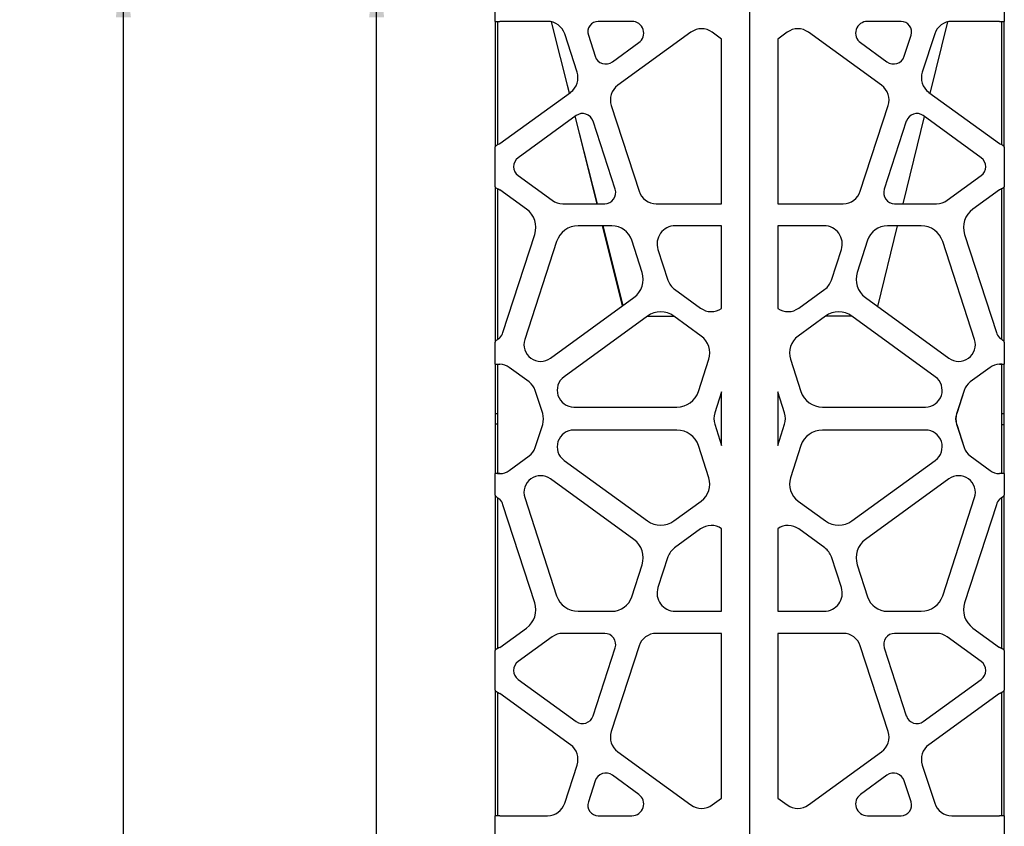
# Model space of a CAD drawing. Header units: millimetres. Extents: x -217 to 5933, y 23 to 4888.
# Tile 13 of 40: x 2431 to 2919, y 3433 to 3833. Entities that reach past the tile are written whole.
import ezdxf

# ---------------------------------------------------------------- set-up
doc = ezdxf.new("R2010")
doc.units = ezdxf.units.MM
doc.header["$LTSCALE"] = 15
doc.linetypes.add('SLD-Solido', pattern=[0])
doc.layers.add('QUOTE', color=1, linetype='SLD-Solido')
doc.styles.add('SLDTEXTSTYLE1', font='GOTHIC.TTF', dxfattribs={"width": 0.913})
doc.dimstyles.new('SLDDIMSTYLE0', dxfattribs={"dimtxt": 39.6875, "dimasz": 30, "dimexe": 0, "dimexo": 0.0625, "dimgap": 9.921875, "dimtad": 1, "dimdec": 1, "dimrnd": 1e-09, "dimzin": 12, "dimdsep": 46, "dimtxsty": 'SLDTEXTSTYLE1', "dimsah": 1, "dimcen": 0.09, "dimadec": 0, "dimazin": 3, "dimtfac": 1, "dimtdec": 1, "dimtofl": 0, "dimtmove": 0, "dimatfit": 3, "dimfxl": 1, "dimfrac": 2, "dimtolj": 1, "dimtzin": 12, "dimarcsym": 0})

# ---------------------------------------------------------------- blocks, each defined once
blk = doc.blocks.new('_D_3')
at = {"layer": 'QUOTE', "transparency": 16777216}
for p, q in [((2651.83, 3863.81), (2593.13, 3863.81)), ((2608.13, 2751.87), (2608.13, 3863.81)), ((2678.2, 2751.87), (2593.13, 2751.87))]:
    blk.add_line(p, q, dxfattribs=at)
for points in [[(2608.13, 3863.81), (2604.38, 3833.81), (2611.88, 3833.81)], [(2608.13, 2751.87), (2611.88, 2781.87), (2604.38, 2781.87)]]:
    blk.add_solid(points, dxfattribs=at)
at = {"layer": 'QUOTE', "transparency": 16777216, "insert": (2557.43, 3153.65), "char_height": 39.687, "attachment_point": 1, "rotation": 90, "style": 'SLDTEXTSTYLE1'}
blk.add_mtext('1111,9', dxfattribs=at)
blk = doc.blocks.new('_D_4')
at = {"layer": 'QUOTE', "transparency": 16777216}
for p, q in [((2651.83, 3863.81), (2467.63, 3863.81)), ((2482.63, 1772.61), (2482.63, 3863.81)), ((2654.23, 1772.61), (2467.63, 1772.61))]:
    blk.add_line(p, q, dxfattribs=at)
for points in [[(2482.63, 3863.81), (2478.88, 3833.81), (2486.38, 3833.81)], [(2482.63, 1772.61), (2486.38, 1802.61), (2478.88, 1802.61)]]:
    blk.add_solid(points, dxfattribs=at)
at = {"layer": 'QUOTE', "transparency": 16777216, "insert": (2431.94, 2687.09), "char_height": 39.687, "attachment_point": 1, "rotation": 90, "style": 'SLDTEXTSTYLE1'}
blk.add_mtext('2091,2', dxfattribs=at)

msp = doc.modelspace()

# ---------------------------------------------------------------- linework, layer by layer
for p, q in [((2666.83, 3831.87), (2666.83, 3863.81)), ((2793.03, 1773.81), (2793.03, 3863.81)), ((2919.23, 3863.81), (2919.23, 3831.87)), ((2666.83, 3831.87), (2669.23, 3831.87)), ((2666.83, 3831.87), (2666.83, 3825.67)), ((2668.03, 3831.87), (2668.03, 3825.67)), ((2692.81, 3831.87), (2669.23, 3831.87)), ((2703.73, 3796.35), (2694.83, 3831.64)), ((2734.7, 3831.87), (2718.02, 3831.87)), ((2868.04, 3831.87), (2851.36, 3831.87)), ((2882.53, 3796.21), (2891.26, 3831.64)), ((2916.83, 3831.87), (2893.25, 3831.87)), ((2916.83, 3831.87), (2919.23, 3831.87)), ((2918.03, 3825.67), (2918.03, 3831.87)), ((2919.23, 3825.67), (2919.23, 3831.87)), ((2763.89, 3826.52), (2727.66, 3800.19)), ((2779.12, 3823.12), (2774.44, 3826.52)), ((2811.62, 3826.52), (2806.94, 3823.12)), ((2858.4, 3800.19), (2822.17, 3826.52)), ((2666.83, 3825.67), (2666.83, 3806.75)), ((2668.03, 3825.67), (2668.03, 3806.75)), ((2707.49, 3806.75), (2701.35, 3825.67)), ((2713.07, 3825.05), (2716.47, 3814.6)), ((2725.02, 3811.82), (2738.12, 3821.34)), ((2779.12, 3741.52), (2779.12, 3823.12)), ((2806.94, 3823.12), (2806.94, 3741.52)), ((2847.94, 3821.34), (2861.05, 3811.82)), ((2869.6, 3814.6), (2872.99, 3825.05)), ((2884.72, 3825.67), (2878.57, 3806.75)), ((2918.03, 3806.75), (2918.03, 3825.67)), ((2919.23, 3806.75), (2919.23, 3825.67)), ((2666.83, 3806.75), (2666.83, 3796.72)), ((2668.03, 3806.75), (2668.03, 3796.72)), ((2918.03, 3796.72), (2918.03, 3806.75)), ((2919.23, 3796.72), (2919.23, 3806.75)), ((2666.83, 3796.72), (2666.83, 3770.49)), ((2668.03, 3796.72), (2668.03, 3770.67)), ((2669.23, 3771.29), (2704.23, 3796.72)), ((2703.72, 3796.35), (2702.69, 3800.48)), ((2881.83, 3796.72), (2916.83, 3771.29)), ((2918.03, 3770.67), (2918.03, 3796.72)), ((2919.23, 3770.49), (2919.23, 3796.72)), ((2724.4, 3790.16), (2738.19, 3747.72)), ((2847.87, 3747.72), (2861.66, 3790.16)), ((2706.99, 3785.17), (2678.26, 3764.3)), ((2717.39, 3741.52), (2706.58, 3784.88)), ((2717.57, 3741.52), (2706.62, 3784.91)), ((2726.36, 3748.67), (2715.39, 3782.44)), ((2870.67, 3782.44), (2859.7, 3748.67)), ((2869.05, 3741.52), (2879.7, 3784.72)), ((2907.8, 3764.3), (2879.08, 3785.17)), ((2666.83, 3770.49), (2666.83, 3769.65)), ((2666.83, 3749.93), (2666.83, 3769.65)), ((2919.23, 3769.58), (2919.23, 3770.49)), ((2919.23, 3769.65), (2919.23, 3749.93)), ((2678.26, 3755.47), (2695.09, 3743.24)), ((2890.97, 3743.24), (2907.8, 3755.47)), ((2666.83, 3749.96), (2666.83, 3748.71)), ((2666.83, 3748.71), (2666.83, 3738.86)), ((2668.03, 3748.71), (2668.03, 3738.86)), ((2668.76, 3748.71), (2669.23, 3748.48)), ((2682.47, 3738.86), (2669.23, 3748.48)), ((2916.83, 3748.48), (2903.59, 3738.86)), ((2918.03, 3748.71), (2918.03, 3749.18)), ((2918.03, 3738.86), (2918.03, 3748.71)), ((2919.23, 3748.71), (2919.23, 3749.93)), ((2919.23, 3738.86), (2919.23, 3748.71)), ((2666.83, 3738.86), (2666.83, 3726.35)), ((2668.03, 3738.86), (2668.03, 3726.35)), ((2700.37, 3741.52), (2721.17, 3741.52)), ((2746.73, 3741.52), (2779.12, 3741.52)), ((2806.94, 3741.52), (2839.34, 3741.52)), ((2864.89, 3741.52), (2885.7, 3741.52)), ((2918.03, 3726.35), (2918.03, 3738.86)), ((2919.23, 3726.35), (2919.23, 3738.86)), ((2724.76, 3730.57), (2708.01, 3730.57)), ((2730.02, 3690.89), (2720.12, 3730.57)), ((2730.3, 3691.1), (2720.34, 3730.57)), ((2779.12, 3730.57), (2756.12, 3730.57)), ((2779.12, 3689.67), (2779.12, 3730.57)), ((2829.95, 3730.57), (2806.94, 3730.57)), ((2806.94, 3730.57), (2806.94, 3689.67)), ((2856.49, 3690.57), (2866.35, 3730.57)), ((2878.06, 3730.57), (2861.31, 3730.57)), ((2666.83, 3726.35), (2666.83, 3677.77)), ((2668.03, 3726.35), (2668.03, 3677.77)), ((2670.75, 3677.77), (2686.54, 3726.35)), ((2739.74, 3707.51), (2734.56, 3723.44)), ((2851.5, 3723.44), (2846.33, 3707.51)), ((2899.53, 3726.35), (2915.31, 3677.77)), ((2918.03, 3677.77), (2918.03, 3726.35)), ((2919.23, 3677.77), (2919.23, 3726.35)), ((2697.36, 3722.83), (2681.58, 3674.25)), ((2747.58, 3718.82), (2752.52, 3703.63)), ((2833.54, 3703.63), (2838.48, 3718.82)), ((2904.49, 3674.25), (2888.7, 3722.83)), ((2755.78, 3699.15), (2768.7, 3689.76)), ((2817.36, 3689.76), (2830.28, 3699.15)), ((2694.35, 3664.98), (2735.67, 3695)), ((2850.39, 3695), (2891.72, 3664.98)), ((2742.36, 3685.79), (2701.04, 3655.77)), ((2742.3, 3685.75), (2755.53, 3685.78)), ((2769.07, 3675.94), (2755.52, 3685.79)), ((2830.54, 3685.79), (2816.99, 3675.94)), ((2830.81, 3685.98), (2843.38, 3686.01)), ((2885.03, 3655.77), (2843.7, 3685.79)), ((2666.83, 3677.77), (2666.83, 3672.96)), ((2668.03, 3677.77), (2668.03, 3674.05)), ((2918.03, 3674.16), (2918.03, 3677.77)), ((2919.23, 3672.99), (2919.23, 3677.77)), ((2666.83, 3661.96), (2666.83, 3672.99)), ((2919.23, 3672.99), (2919.23, 3661.96)), ((2666.83, 3661.96), (2666.83, 3660.37)), ((2666.83, 3660.37), (2666.83, 3653.2)), ((2668.03, 3661.96), (2668.03, 3660.37)), ((2668.03, 3660.37), (2668.03, 3653.2)), ((2668.78, 3661.96), (2669.23, 3661.95)), ((2683.69, 3653.21), (2673.83, 3660.37)), ((2767.64, 3648.49), (2772.82, 3664.42)), ((2813.25, 3664.42), (2818.42, 3648.49)), ((2912.18, 3660.37), (2902.32, 3653.2)), ((2912.23, 3660.37), (2902.37, 3653.21)), ((2918.05, 3661.96), (2917.28, 3661.96)), ((2918.03, 3661.96), (2919.23, 3661.96)), ((2918.03, 3661.96), (2918.03, 3661.96)), ((2918.03, 3660.37), (2918.03, 3661.96)), ((2918.03, 3653.21), (2918.03, 3660.37)), ((2919.23, 3661.96), (2919.23, 3661.96)), ((2919.23, 3660.37), (2919.23, 3661.96)), ((2919.23, 3653.21), (2919.23, 3660.37)), ((2666.83, 3653.2), (2666.83, 3649.03)), ((2668.03, 3653.2), (2668.03, 3649.03)), ((2918.03, 3649.03), (2918.03, 3653.21)), ((2919.23, 3649.03), (2919.23, 3653.21)), ((2666.83, 3649.03), (2666.83, 3637.39)), ((2668.03, 3649.03), (2668.03, 3637.39)), ((2690.45, 3637.56), (2686.73, 3649.03)), ((2779.12, 3648.36), (2775.7, 3637.84)), ((2779.12, 3621.77), (2779.12, 3648.36)), ((2806.94, 3648.36), (2806.94, 3621.77)), ((2810.36, 3637.84), (2806.94, 3648.36)), ((2899.29, 3649.03), (2895.51, 3637.39)), ((2899.34, 3649.03), (2895.62, 3637.56)), ((2918.03, 3637.56), (2918.03, 3649.03)), ((2919.23, 3637.56), (2919.23, 3649.03)), ((2705.92, 3640.76), (2757, 3640.76)), ((2829.07, 3640.76), (2880.15, 3640.76)), ((2668.03, 3637.39), (2666.83, 3637.39)), ((2666.83, 3637.39), (2666.83, 3632.34)), ((2668.03, 3637.39), (2668.03, 3632.34)), ((2918.03, 3637.56), (2919.23, 3637.56)), ((2918.03, 3632.16), (2918.03, 3637.56)), ((2919.23, 3632.16), (2919.23, 3637.56)), ((2668.03, 3632.34), (2666.83, 3632.34)), ((2666.83, 3632.34), (2666.83, 3620.69)), ((2668.03, 3632.34), (2668.03, 3620.69)), ((2686.72, 3620.69), (2690.45, 3632.16)), ((2775.7, 3632.29), (2779.12, 3621.77)), ((2806.94, 3621.77), (2810.36, 3632.29)), ((2895.51, 3632.34), (2899.29, 3620.69)), ((2895.62, 3632.16), (2899.34, 3620.69)), ((2918.03, 3632.16), (2919.23, 3632.16)), ((2918.03, 3620.69), (2918.03, 3632.16)), ((2919.23, 3620.69), (2919.23, 3632.16)), ((2757, 3629.37), (2705.92, 3629.37)), ((2880.15, 3629.37), (2829.07, 3629.37)), ((2772.82, 3605.71), (2767.64, 3621.64)), ((2818.42, 3621.64), (2813.25, 3605.71)), ((2666.83, 3620.69), (2666.83, 3616.52)), ((2666.83, 3616.52), (2666.83, 3609.36)), ((2668.03, 3620.69), (2668.03, 3616.52)), ((2668.03, 3616.52), (2668.03, 3609.36)), ((2673.83, 3609.36), (2683.69, 3616.52)), ((2902.32, 3616.52), (2912.18, 3609.36)), ((2902.37, 3616.52), (2912.23, 3609.36)), ((2918.03, 3616.52), (2918.03, 3620.69)), ((2918.03, 3609.36), (2918.03, 3616.52)), ((2919.23, 3616.52), (2919.23, 3620.69)), ((2919.23, 3609.36), (2919.23, 3616.52)), ((2701.04, 3614.36), (2742.36, 3584.34)), ((2843.7, 3584.34), (2885.03, 3614.36)), ((2666.83, 3609.36), (2666.83, 3607.77)), ((2666.83, 3597.14), (2666.83, 3607.77)), ((2668.03, 3607.77), (2666.83, 3607.77)), ((2666.83, 3607.77), (2666.83, 3607.77)), ((2668.03, 3609.36), (2668.03, 3607.77)), ((2668.03, 3607.77), (2668.03, 3607.77)), ((2669.23, 3607.77), (2668.78, 3607.77)), ((2918.03, 3607.77), (2918.03, 3609.36)), ((2919.23, 3607.77), (2919.23, 3609.36)), ((2919.23, 3607.77), (2919.23, 3597.14)), ((2735.67, 3575.13), (2694.35, 3605.15)), ((2891.72, 3605.15), (2850.39, 3575.13)), ((2666.83, 3597.14), (2666.83, 3592.36)), ((2919.23, 3592.36), (2919.23, 3597.16)), ((2666.83, 3592.36), (2666.83, 3543.77)), ((2668.03, 3595.87), (2668.03, 3592.36)), ((2668.03, 3592.36), (2668.03, 3543.77)), ((2686.54, 3543.77), (2670.75, 3592.36)), ((2681.58, 3595.87), (2697.36, 3547.29)), ((2755.52, 3584.34), (2769.07, 3594.18)), ((2816.99, 3594.18), (2830.54, 3584.34)), ((2888.7, 3547.29), (2904.49, 3595.87)), ((2915.31, 3592.36), (2899.53, 3543.77)), ((2918.03, 3592.36), (2918.03, 3596.05)), ((2918.03, 3543.77), (2918.03, 3592.36)), ((2919.23, 3543.77), (2919.23, 3592.36)), ((2768.7, 3580.37), (2755.78, 3570.98)), ((2779.12, 3539.56), (2779.12, 3580.46)), ((2806.94, 3580.46), (2806.94, 3539.56)), ((2830.28, 3570.98), (2817.36, 3580.37)), ((2734.56, 3546.68), (2739.74, 3562.61)), ((2752.52, 3566.49), (2747.58, 3551.3)), ((2838.48, 3551.3), (2833.54, 3566.49)), ((2846.33, 3562.61), (2851.5, 3546.68)), ((2666.83, 3543.77), (2666.83, 3531.26)), ((2668.03, 3543.77), (2668.03, 3531.26)), ((2918.03, 3531.26), (2918.03, 3543.77)), ((2919.23, 3531.26), (2919.23, 3543.77)), ((2708.01, 3539.56), (2724.76, 3539.56)), ((2756.12, 3539.56), (2779.12, 3539.56)), ((2806.94, 3539.56), (2829.95, 3539.56)), ((2861.31, 3539.56), (2878.06, 3539.56)), ((2666.83, 3531.26), (2666.83, 3521.42)), ((2668.03, 3531.26), (2668.03, 3521.42)), ((2669.23, 3521.64), (2682.47, 3531.26)), ((2721.17, 3528.6), (2700.37, 3528.6)), ((2779.12, 3528.6), (2746.73, 3528.6)), ((2779.12, 3447.01), (2779.12, 3528.6)), ((2839.34, 3528.6), (2806.94, 3528.6)), ((2806.94, 3528.6), (2806.94, 3447.01)), ((2885.7, 3528.6), (2864.89, 3528.6)), ((2903.59, 3531.26), (2916.83, 3521.64)), ((2918.03, 3521.42), (2918.03, 3531.26)), ((2919.23, 3521.42), (2919.23, 3531.26)), ((2695.09, 3526.89), (2678.26, 3514.66)), ((2907.8, 3514.66), (2890.97, 3526.89)), ((2666.83, 3521.42), (2666.83, 3520.2)), ((2666.83, 3500.48), (2666.83, 3520.2)), ((2668.03, 3521.42), (2668.03, 3520.95)), ((2669.23, 3521.64), (2668.76, 3521.42)), ((2715.39, 3487.68), (2726.36, 3521.45)), ((2738.19, 3522.4), (2724.4, 3479.96)), ((2861.66, 3479.96), (2847.87, 3522.4)), ((2859.7, 3521.45), (2870.67, 3487.68)), ((2919.23, 3520.17), (2919.23, 3521.42)), ((2919.23, 3520.2), (2919.23, 3500.48)), ((2678.26, 3505.82), (2706.99, 3484.95)), ((2879.08, 3484.95), (2907.8, 3505.82)), ((2666.83, 3500.54), (2666.83, 3499.64)), ((2666.83, 3499.64), (2666.83, 3473.41)), ((2668.03, 3499.46), (2668.03, 3473.41)), ((2918.03, 3473.41), (2918.03, 3499.46)), ((2919.23, 3499.64), (2919.23, 3500.48)), ((2919.23, 3473.41), (2919.23, 3499.64)), ((2704.23, 3473.41), (2669.23, 3498.84)), ((2916.83, 3498.84), (2881.83, 3473.41)), ((2666.83, 3473.41), (2666.83, 3463.38)), ((2668.03, 3473.41), (2668.03, 3463.38)), ((2727.66, 3469.93), (2763.89, 3443.61)), ((2822.17, 3443.61), (2858.4, 3469.93)), ((2918.03, 3463.38), (2918.03, 3473.41)), ((2919.23, 3463.38), (2919.23, 3473.41)), ((2666.83, 3463.38), (2666.83, 3444.46)), ((2668.03, 3463.38), (2668.03, 3444.46)), ((2701.35, 3444.46), (2707.49, 3463.38)), ((2878.57, 3463.38), (2884.72, 3444.46)), ((2918.03, 3444.46), (2918.03, 3463.38)), ((2919.23, 3444.46), (2919.23, 3463.38)), ((2716.47, 3455.53), (2713.07, 3445.08)), ((2738.12, 3448.79), (2725.02, 3458.31)), ((2861.05, 3458.31), (2847.94, 3448.79)), ((2872.99, 3445.08), (2869.6, 3455.53)), ((2774.44, 3443.61), (2779.12, 3447.01)), ((2806.94, 3447.01), (2811.62, 3443.61)), ((2666.83, 3444.46), (2666.83, 3438.26)), ((2668.03, 3444.46), (2668.03, 3438.26)), ((2918.03, 3438.26), (2918.03, 3444.46)), ((2919.23, 3438.26), (2919.23, 3444.46)), ((2666.83, 3427.75), (2666.83, 3438.26)), ((2669.23, 3438.26), (2666.83, 3438.26)), ((2669.23, 3438.26), (2692.81, 3438.26)), ((2718.02, 3438.26), (2734.7, 3438.26)), ((2851.36, 3438.26), (2868.04, 3438.26)), ((2893.25, 3438.26), (2916.83, 3438.26)), ((2919.23, 3438.26), (2916.83, 3438.26)), ((2919.23, 3438.26), (2919.23, 3427.75))]:
    msp.add_line(p, q)
for centre, radius, start, end in [((2692.81, 3822.9), 8.97, 18, 90), ((2718.02, 3826.66), 5.21, 90, 198), ((2734.7, 3826.05), 5.82, 306, 90), ((2851.36, 3826.05), 5.82, 90, 234), ((2868.04, 3826.66), 5.21, 342, 90), ((2893.25, 3822.9), 8.97, 90, 162), ((2769.17, 3819.26), 8.97, 54, 126), ((2816.9, 3819.26), 8.97, 54, 126), ((2721.75, 3816.31), 5.56, 198, 306), ((2864.31, 3816.31), 5.56, 234, 342), ((2698.96, 3803.98), 8.97, 306, 18), ((2887.1, 3803.98), 8.97, 162, 234), ((2732.94, 3792.94), 8.97, 126, 198), ((2853.13, 3792.94), 8.97, 342, 54), ((2710.2, 3780.76), 5.46, 18, 126), ((2875.87, 3780.76), 5.46, 54, 162), ((2681.47, 3759.88), 5.46, 126, 234), ((2904.59, 3759.88), 5.46, 306, 54), ((2721.17, 3746.99), 5.46, 270, 18), ((2864.89, 3746.99), 5.46, 162, 270), ((2700.37, 3750.5), 8.97, 234, 270), ((2746.73, 3750.5), 8.97, 198, 270), ((2839.34, 3750.5), 8.97, 270, 342), ((2885.7, 3750.5), 8.97, 270, 306), ((2675.89, 3729.81), 11.19, 342, 54), ((2910.17, 3729.81), 11.19, 126, 198), ((2708.01, 3719.38), 11.19, 90, 162), ((2724.76, 3720.26), 10.31, 18, 90), ((2756.12, 3721.6), 8.97, 90, 198), ((2829.95, 3721.6), 8.97, 342, 90), ((2861.31, 3720.26), 10.31, 90, 162), ((2878.06, 3719.38), 11.19, 18, 90), ((2729.09, 3704.06), 11.19, 306, 18), ((2856.97, 3704.06), 11.19, 162, 234), ((2761.05, 3706.4), 8.97, 198, 234), ((2825.01, 3706.4), 8.97, 306, 342), ((2773.97, 3697.02), 8.97, 234, 304.9938), ((2812.09, 3697.02), 8.97, 235.0062, 306), ((2748.94, 3676.74), 11.19, 54, 126), ((2837.12, 3676.74), 11.19, 54, 126), ((2662.86, 3680.34), 8.3, 320.1799, 342), ((2763.01, 3667.61), 10.31, 342, 54), ((2823.05, 3667.61), 10.31, 126, 198), ((2923.2, 3680.34), 8.3, 198, 219.8201), ((2689.47, 3671.69), 8.3, 162, 306), ((2896.59, 3671.69), 8.3, 234, 18), ((2668.93, 3653.62), 8.34, 54.0316, 87.9183), ((2917.09, 3653.62), 8.34, 91.7435, 125.9931), ((2917.14, 3653.62), 8.34, 92.0817, 125.9684), ((2705.92, 3649.05), 8.3, 126, 270), ((2880.15, 3649.05), 8.3, 270, 54), ((2678.79, 3646.45), 8.35, 17.9905, 54.012), ((2907.22, 3646.45), 8.34, 125.988, 162.0047), ((2757, 3651.95), 11.19, 270, 342), ((2829.07, 3651.95), 11.19, 198, 270), ((2680.44, 3634.86), 10.36, 344.891, 15.109), ((2784.23, 3635.06), 8.97, 162, 198), ((2801.83, 3635.06), 8.97, 342, 18), ((2902.27, 3634.86), 7.22, 159.5131, 200.4869), ((2905.62, 3634.86), 10.36, 164.891, 195.109), ((2705.92, 3621.07), 8.3, 90, 234), ((2757, 3618.18), 11.19, 18, 90), ((2829.07, 3618.18), 11.19, 90, 162), ((2880.15, 3621.07), 8.3, 306, 90), ((2678.79, 3623.27), 8.34, 305.9925, 342.0167), ((2907.22, 3623.27), 8.34, 197.988, 234.0075), ((2907.28, 3623.27), 8.34, 197.9833, 234.0075), ((2668.93, 3616.11), 8.34, 272.0817, 305.9684), ((2689.47, 3598.44), 8.3, 54, 198), ((2896.59, 3598.44), 8.3, 342, 126), ((2917.09, 3616.11), 8.34, 233.9889, 268.2563), ((2917.14, 3616.11), 8.34, 234.0316, 267.9183), ((2763.01, 3602.52), 10.31, 306, 18), ((2823.05, 3602.52), 10.31, 162, 234), ((2662.86, 3589.79), 8.3, 18, 39.8201), ((2923.2, 3589.79), 8.3, 140.1799, 162), ((2748.94, 3593.39), 11.19, 234, 306), ((2773.97, 3573.11), 8.97, 55.0062, 126), ((2812.09, 3573.11), 8.97, 54, 124.9938), ((2837.12, 3593.39), 11.19, 234, 306), ((2729.09, 3566.07), 11.19, 342, 54), ((2856.97, 3566.07), 11.19, 126, 198), ((2761.05, 3563.72), 8.97, 126, 162), ((2825.01, 3563.72), 8.97, 18, 54), ((2756.12, 3548.53), 8.97, 162, 270), ((2829.95, 3548.53), 8.97, 270, 18), ((2675.89, 3540.32), 11.19, 306, 18), ((2708.01, 3550.75), 11.19, 198, 270), ((2724.76, 3549.87), 10.31, 270, 342), ((2861.31, 3549.87), 10.31, 198, 270), ((2878.06, 3550.75), 11.19, 270, 342), ((2910.17, 3540.32), 11.19, 162, 234), ((2700.37, 3519.63), 8.97, 90, 126), ((2721.17, 3523.14), 5.46, 342, 90), ((2746.73, 3519.63), 8.97, 90, 162), ((2839.34, 3519.63), 8.97, 18, 90), ((2864.89, 3523.14), 5.46, 90, 198), ((2885.7, 3519.63), 8.97, 54, 90), ((2681.47, 3510.24), 5.46, 126, 234), ((2904.59, 3510.24), 5.46, 306, 54), ((2710.2, 3489.37), 5.46, 234, 342), ((2875.87, 3489.37), 5.46, 198, 306), ((2732.94, 3477.19), 8.97, 162, 234), ((2853.13, 3477.19), 8.97, 306, 18), ((2698.96, 3466.15), 8.97, 342, 54), ((2887.1, 3466.15), 8.97, 126, 198), ((2721.75, 3453.81), 5.56, 54, 162), ((2864.31, 3453.81), 5.56, 18, 126), ((2734.7, 3444.08), 5.82, 270, 54), ((2851.36, 3444.08), 5.82, 126, 270), ((2692.81, 3447.23), 8.97, 270, 342), ((2718.02, 3443.47), 5.21, 162, 270), ((2769.17, 3450.87), 8.97, 234, 306), ((2816.9, 3450.87), 8.97, 234, 306), ((2868.04, 3443.47), 5.21, 270, 18), ((2893.25, 3447.23), 8.97, 198, 270)]:
    msp.add_arc(centre, radius, start, end)
for points, knots in [([(2667.71, 3770.49), (2667.57, 3770.41), (2667.31, 3770.24), (2667.04, 3770.02), (2666.86, 3769.82), (2666.84, 3769.71), (2666.83, 3769.65)], [0, 0, 0, 0, 0.266597, 0.522022, 0.76643, 1, 1, 1, 1]), ([(2918.35, 3770.49), (2918.14, 3770.62), (2917.9, 3770.75), (2917.38, 3771.02), (2917.11, 3771.15), (2916.83, 3771.29)], [0, 0, 0, 0, 0.5, 0.5, 1, 1, 1, 1]), ([(2919.23, 3769.65), (2919.23, 3769.66), (2919.23, 3769.7), (2919.21, 3769.75), (2919.19, 3769.81), (2919.15, 3769.87), (2919.11, 3769.93), (2919.05, 3769.99), (2918.98, 3770.05), (2918.9, 3770.12), (2918.82, 3770.19), (2918.72, 3770.26), (2918.61, 3770.33), (2918.49, 3770.41), (2918.4, 3770.46), (2918.35, 3770.49)], [0, 0, 0, 0, 0.070716, 0.142446, 0.215197, 0.288974, 0.363783, 0.439629, 0.516518, 0.594453, 0.673441, 0.753486, 0.834591, 0.916761, 1, 1, 1, 1]), ([(2666.83, 3749.93), (2666.85, 3749.86), (2666.89, 3749.72), (2667.24, 3749.44), (2667.87, 3749.11), (2668.45, 3748.85), (2668.76, 3748.71)], [0, 0, 0, 0, 0.201242, 0.434836, 0.701042, 1, 1, 1, 1]), ([(2917.3, 3748.71), (2917.35, 3748.73), (2917.45, 3748.78), (2917.59, 3748.85), (2917.72, 3748.91), (2917.84, 3748.97), (2917.95, 3749.03), (2918.06, 3749.08), (2918.15, 3749.13), (2918.23, 3749.17), (2918.3, 3749.21), (2918.37, 3749.25), (2918.42, 3749.28), (2918.47, 3749.3), (2918.51, 3749.33), (2918.55, 3749.35), (2918.58, 3749.36), (2918.63, 3749.39), (2918.71, 3749.42), (2918.81, 3749.47), (2918.89, 3749.52), (2918.97, 3749.57), (2919.04, 3749.62), (2919.1, 3749.68), (2919.15, 3749.73), (2919.19, 3749.78), (2919.21, 3749.83), (2919.23, 3749.88), (2919.23, 3749.91), (2919.23, 3749.93)], [0, 0, 0, 0, 0.048806, 0.095036, 0.138688, 0.179764, 0.218263, 0.254185, 0.28753, 0.3183, 0.346494, 0.372113, 0.395157, 0.415628, 0.433528, 0.448858, 0.461623, 0.471829, 0.51979, 0.567763, 0.615746, 0.66374, 0.711744, 0.75976, 0.807786, 0.855823, 0.903871, 0.95193, 1, 1, 1, 1]), ([(2669.23, 3675.02), (2668.86, 3674.77), (2668.28, 3674.38), (2667.62, 3673.84), (2667.19, 3673.55), (2666.89, 3673.27), (2666.85, 3673.09), (2666.83, 3672.99)], [0, 0, 0, 0, 0.313351, 0.488627, 0.666523, 0.813895, 1, 1, 1, 1]), ([(2919.23, 3672.99), (2919.23, 3673.01), (2919.23, 3673.05), (2919.21, 3673.11), (2919.19, 3673.16), (2919.16, 3673.22), (2919.13, 3673.27), (2919.08, 3673.32), (2919.04, 3673.38), (2918.99, 3673.42), (2918.94, 3673.47), (2918.89, 3673.52), (2918.83, 3673.57), (2918.78, 3673.61), (2918.73, 3673.65), (2918.67, 3673.69), (2918.62, 3673.74), (2918.57, 3673.77), (2918.53, 3673.81), (2918.44, 3673.88), (2918.32, 3673.98), (2918.13, 3674.13), (2917.92, 3674.28), (2917.68, 3674.45), (2917.42, 3674.63), (2917.13, 3674.82), (2916.93, 3674.95), (2916.83, 3675.02)], [0, 0, 0, 0, 0.038692, 0.07607, 0.112137, 0.146892, 0.180336, 0.212471, 0.243298, 0.272819, 0.301034, 0.327946, 0.353556, 0.377867, 0.400883, 0.422606, 0.44304, 0.462191, 0.480063, 0.496665, 0.555499, 0.618686, 0.686228, 0.758129, 0.83439, 0.915013, 1, 1, 1, 1]), ([(2917.02, 3661.96), (2917.16, 3661.96), (2917.3, 3661.96), (2917.54, 3661.96), (2917.65, 3661.96), (2917.84, 3661.96), (2917.91, 3661.96), (2918.01, 3661.96), (2918.03, 3661.96), (2918.03, 3661.96)], [0, 0, 0, 0, 0.25, 0.25, 0.5, 0.5, 0.75, 0.75, 1, 1, 1, 1]), ([(2918.03, 3661.96), (2918.03, 3661.96), (2918.01, 3661.96), (2917.91, 3661.96), (2917.84, 3661.96), (2917.67, 3661.96), (2917.56, 3661.96), (2917.32, 3661.96), (2917.19, 3661.96), (2917.06, 3661.96)], [0, 0, 0, 0, 0.25, 0.25, 0.5, 0.5, 0.75, 0.75, 1, 1, 1, 1]), ([(2917.21, 3661.96), (2917.49, 3661.96), (2917.76, 3661.96), (2918.25, 3661.96), (2918.47, 3661.96), (2918.84, 3661.96), (2918.99, 3661.96), (2919.18, 3661.96), (2919.23, 3661.96), (2919.23, 3661.96)], [0, 0, 0, 0, 0.25, 0.25, 0.5, 0.5, 0.75, 0.75, 1, 1, 1, 1]), ([(2668.02, 3607.77), (2668.03, 3607.77), (2668.26, 3607.77), (2668.56, 3607.77), (2668.85, 3607.77)], [0, 0, 0, 0, 0.0557774, 1, 1, 1, 1]), ([(2919.23, 3607.77), (2919.23, 3607.77), (2919.18, 3607.77), (2918.99, 3607.77), (2918.84, 3607.77), (2918.47, 3607.77), (2918.25, 3607.77), (2917.76, 3607.77), (2917.49, 3607.77), (2917.21, 3607.77)], [0, 0, 0, 0, 0.25, 0.25, 0.5, 0.5, 0.75, 0.75, 1, 1, 1, 1]), ([(2666.83, 3597.14), (2666.85, 3597.05), (2666.88, 3596.9), (2667.14, 3596.63), (2667.59, 3596.27), (2668.3, 3595.72), (2668.9, 3595.32), (2669.23, 3595.1)], [0, 0, 0, 0, 0.163917, 0.301402, 0.496948, 0.721966, 1, 1, 1, 1]), ([(2916.83, 3595.1), (2916.88, 3595.14), (2916.99, 3595.21), (2917.14, 3595.31), (2917.28, 3595.41), (2917.41, 3595.5), (2917.54, 3595.59), (2917.65, 3595.67), (2917.76, 3595.75), (2917.86, 3595.83), (2917.95, 3595.89), (2918.04, 3595.96), (2918.11, 3596.02), (2918.18, 3596.07), (2918.25, 3596.12), (2918.3, 3596.16), (2918.35, 3596.2), (2918.39, 3596.24), (2918.44, 3596.27), (2918.5, 3596.32), (2918.58, 3596.38), (2918.67, 3596.44), (2918.78, 3596.51), (2918.88, 3596.6), (2918.99, 3596.69), (2919.08, 3596.79), (2919.16, 3596.9), (2919.22, 3597.01), (2919.23, 3597.09), (2919.23, 3597.14)], [0, 0, 0, 0, 0.04418, 0.086434, 0.126761, 0.165161, 0.201635, 0.236183, 0.268805, 0.2995, 0.32827, 0.355113, 0.380032, 0.403025, 0.424094, 0.443239, 0.46046, 0.47576, 0.48914, 0.51233, 0.541686, 0.577232, 0.618981, 0.666941, 0.721116, 0.781508, 0.84812, 0.92095, 1, 1, 1, 1]), ([(2668.76, 3521.42), (2668.44, 3521.26), (2668.01, 3521.06), (2667.62, 3520.84), (2667.3, 3520.67), (2666.93, 3520.48), (2666.86, 3520.29), (2666.83, 3520.2)], [0, 0, 0, 0, 0.31783, 0.415559, 0.472, 0.735835, 1, 1, 1, 1]), ([(2919.23, 3520.2), (2919.23, 3520.21), (2919.23, 3520.24), (2919.21, 3520.29), (2919.19, 3520.34), (2919.15, 3520.39), (2919.1, 3520.44), (2919.03, 3520.51), (2918.95, 3520.57), (2918.86, 3520.64), (2918.75, 3520.71), (2918.62, 3520.78), (2918.48, 3520.86), (2918.32, 3520.95), (2918.14, 3521.03), (2917.95, 3521.12), (2917.75, 3521.22), (2917.53, 3521.32), (2917.38, 3521.38), (2917.3, 3521.42)], [0, 0, 0, 0, 0.044389, 0.090555, 0.138508, 0.188252, 0.239794, 0.293139, 0.348291, 0.405255, 0.464035, 0.524634, 0.587056, 0.651303, 0.717377, 0.785282, 0.85502, 0.926592, 1, 1, 1, 1]), ([(2666.83, 3500.48), (2666.84, 3500.42), (2666.86, 3500.3), (2667.04, 3500.1), (2667.31, 3499.88), (2667.57, 3499.72), (2667.71, 3499.64)], [0, 0, 0, 0, 0.23357, 0.477978, 0.733403, 1, 1, 1, 1]), ([(2916.83, 3498.84), (2917.11, 3498.97), (2917.38, 3499.11), (2917.9, 3499.37), (2918.14, 3499.51), (2918.35, 3499.64)], [0, 0, 0, 0, 0.5, 0.5, 1, 1, 1, 1]), ([(2918.35, 3499.64), (2918.4, 3499.66), (2918.48, 3499.71), (2918.59, 3499.78), (2918.69, 3499.85), (2918.79, 3499.92), (2918.87, 3499.98), (2918.95, 3500.04), (2919.02, 3500.1), (2919.08, 3500.16), (2919.12, 3500.22), (2919.16, 3500.28), (2919.19, 3500.33), (2919.22, 3500.38), (2919.23, 3500.43), (2919.23, 3500.46), (2919.23, 3500.48)], [0, 0, 0, 0, 0.077329, 0.153736, 0.229225, 0.303797, 0.377458, 0.45021, 0.522058, 0.593004, 0.663054, 0.732211, 0.800479, 0.867864, 0.934369, 1, 1, 1, 1])]:
    msp.add_open_spline(points, degree=3, knots=knots)
for points in [[(2669.23, 3771.29), (2668.95, 3771.15), (2668.4, 3770.89), (2667.94, 3770.62), (2667.71, 3770.49)], [(2916.83, 3748.48), (2916.99, 3748.56), (2917.15, 3748.63), (2917.3, 3748.71)], [(2666.83, 3661.96), (2666.86, 3661.96), (2666.92, 3661.96), (2667.35, 3661.96), (2667.98, 3661.96), (2668.51, 3661.96), (2668.78, 3661.96)], [(2916.83, 3661.96), (2916.96, 3661.96), (2917.09, 3661.96), (2917.21, 3661.96)], [(2917.28, 3661.96), (2917.14, 3661.96), (2916.98, 3661.96), (2916.83, 3661.95)], [(2668.78, 3607.77), (2668.51, 3607.77), (2667.98, 3607.77), (2667.35, 3607.77), (2666.92, 3607.77), (2666.86, 3607.77), (2666.83, 3607.77)], [(2669.01, 3607.77), (2668.87, 3607.77), (2668.61, 3607.77), (2668.29, 3607.77), (2668.07, 3607.77), (2668.05, 3607.77), (2668.03, 3607.77)], [(2668.03, 3607.77), (2668.05, 3607.77), (2668.08, 3607.77), (2668.3, 3607.77), (2668.63, 3607.77), (2668.91, 3607.77), (2669.04, 3607.77)], [(2917.21, 3607.77), (2917.09, 3607.77), (2916.96, 3607.77), (2916.83, 3607.77)], [(2917.3, 3521.42), (2917.15, 3521.49), (2916.99, 3521.57), (2916.83, 3521.64)], [(2667.71, 3499.64), (2667.94, 3499.51), (2668.4, 3499.24), (2668.95, 3498.97), (2669.23, 3498.84)]]:
    msp.add_open_spline(points, degree=3)

# ---------------------------------------------------------------- dimensions: what is measured, and where the dimension line sits
at = {"layer": 'QUOTE'}
for base, p1, picture, middle in [((2482.63, 3863.81), (2669.23, 1772.61), '_D_4', (2482.63, 2767.72)), ((2608.13, 3863.81), (2693.2, 2751.87), '_D_3', (2608.13, 3234.27))]:
    dim = msp.add_linear_dim(base=base, p1=p1, p2=(2666.83, 3863.81), angle=90, dimstyle='SLDDIMSTYLE0', dxfattribs=at)
    dim.commit()
    dim.dimension.update_dxf_attribs({"geometry": picture, "text_midpoint": middle, "dimtype": 160})

doc.saveas('drawing.dxf')
